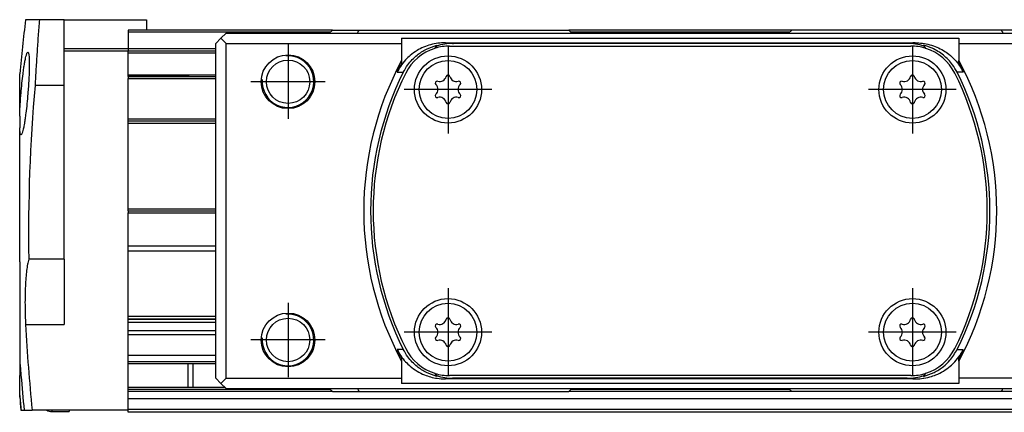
# Model space of a CAD drawing. Header units: millimetres. Extents: x -285 to 2170, y -280 to 203.
# Tile 17 of 32: x 446 to 541, y 83 to 121. Entities that reach past the tile are written whole.
import ezdxf

# ---------------------------------------------------------------- set-up
doc = ezdxf.new("R2010")
doc.units = ezdxf.units.MM
doc.linetypes.add('DOT_CENTER', pattern=[14, 12, -1, 0, -1])
doc.layers.add('1', color=7, linetype='Continuous')

# ---------------------------------------------------------------- blocks, each defined once
blk = doc.blocks.new('REGLA__10', base_point=(445.6, 83.406))
at = {"color": 7, "linetype": 'Continuous'}
for p, q in [((447.504, 121.406), (446.171, 121.406)), ((449.9, 121.406), (447.504, 121.406)), ((449.9, 121.406), (457.9, 121.406)), ((449.9, 118.606), (449.9, 121.406)), ((457.9, 121.406), (457.9, 120.406)), ((457.9, 120.406), (456.1, 120.406)), ((456.1, 120.406), (456.1, 120.206)), ((456.1, 120.206), (456.1, 118.606)), ((475.9, 120.406), (457.9, 120.406)), ((475.9, 120.406), (478.508, 120.406)), ((478.508, 120.406), (486.15, 120.406)), ((486.15, 120.406), (493.049, 120.406)), ((493.049, 120.406), (498.8, 120.406)), ((520.4, 120.406), (498.8, 120.406)), ((526.151, 120.406), (520.4, 120.406)), ((533.05, 120.406), (526.151, 120.406)), ((540.692, 120.406), (533.05, 120.406)), ((543.3, 120.406), (540.692, 120.406)), ((449.9, 118.406), (449.9, 118.606)), ((449.9, 115.044), (449.9, 118.406)), ((449.9, 118.406), (456.1, 118.406)), ((456.1, 118.606), (456.1, 118.406)), ((456.1, 118.406), (464.6, 118.406)), ((456.1, 118.206), (456.1, 118.406)), ((456.1, 116.085), (456.1, 118.206)), ((445.6, 112.068), (445.6, 116.182)), ((456.1, 116.006), (456.1, 116.085)), ((456.1, 115.907), (456.1, 116.006)), ((456.1, 115.907), (456.1, 115.707)), ((456.1, 115.907), (464.6, 115.907)), ((456.1, 111.808), (456.1, 115.707)), ((449.9, 115.044), (447.087, 115.044)), ((449.9, 98.217), (449.9, 115.044)), ((445.6, 112.068), (445.6, 110.947)), ((456.1, 111.608), (456.1, 111.808)), ((445.6, 103.083), (445.6, 110.947)), ((456.1, 111.408), (456.1, 111.608)), ((456.1, 111.608), (464.6, 111.608)), ((456.1, 103.108), (456.1, 111.408)), ((456.1, 102.908), (456.1, 103.108)), ((456.1, 102.908), (456.1, 102.708)), ((456.1, 102.908), (464.6, 102.908)), ((456.1, 99.486), (456.1, 102.708)), ((456.1, 98.986), (456.1, 99.486)), ((464.6, 98.986), (456.1, 98.986)), ((456.1, 92.686), (456.1, 98.986)), ((445.6, 97.983), (445.6, 88.396)), ((449.9, 98.217), (446.47, 98.217)), ((449.9, 98.217), (449.9, 91.893)), ((464.6, 92.686), (456.1, 92.686)), ((456.1, 92.465), (456.1, 92.686)), ((456.1, 92.465), (464.6, 92.465)), ((456.1, 92.428), (456.1, 92.465)), ((456.1, 92.428), (464.6, 92.428)), ((456.1, 92.092), (456.1, 92.428)), ((464.6, 92.092), (456.1, 92.092)), ((456.1, 91.304), (456.1, 92.092)), ((456.1, 90.914), (456.1, 91.304)), ((464.6, 91.304), (456.1, 91.304)), ((464.6, 90.914), (456.1, 90.914)), ((456.1, 88.909), (456.1, 90.914)), ((464.6, 88.909), (456.1, 88.909)), ((456.1, 88.333), (456.1, 88.909)), ((445.6, 88.396), (445.6, 86.983)), ((456.1, 88.133), (456.1, 88.333)), ((456.1, 85.833), (456.1, 88.133)), ((456.1, 88.133), (461.9, 88.133)), ((461.9, 88.133), (464.6, 88.133)), ((445.6, 85.03), (445.6, 86.983)), ((445.6, 84.883), (445.6, 85.03)), ((456.1, 85.633), (456.1, 85.833)), ((456.1, 85.833), (461.9, 85.833)), ((456.1, 85.423), (456.1, 85.633)), ((456.1, 84.706), (456.1, 85.423)), ((475.883, 85.423), (456.1, 85.423)), ((461.9, 85.833), (465.473, 85.833)), ((520.383, 85.423), (498.817, 85.423)), ((456.1, 83.706), (456.1, 84.706)), ((2096.1, 84.706), (456.1, 84.706)), ((445.724, 83.606), (445.738, 83.606)), ((445.738, 83.606), (446.032, 83.606)), ((446.032, 83.606), (446.81, 83.606)), ((450.4, 83.606), (446.81, 83.606)), ((448.7, 83.483), (450.4, 83.483)), ((456.1, 83.606), (450.4, 83.606)), ((456.1, 83.606), (456.1, 83.706)), ((456.1, 83.706), (2096.1, 83.706)), ((456.1, 83.406), (456.1, 83.606)), ((2096.1, 83.406), (456.1, 83.406))]:
    blk.add_line(p, q, dxfattribs=at)
at = {"color": 3, "linetype": 'Continuous'}
for p, q in [((475.7, 120.206), (456.1, 120.206)), ((520.2, 120.206), (499, 120.206)), ((449.9, 118.606), (456.1, 118.606)), ((456.1, 118.606), (464.6, 118.606)), ((456.1, 118.206), (464.6, 118.206)), ((456.1, 116.085), (464.6, 116.085)), ((456.1, 115.707), (464.6, 115.707)), ((456.1, 111.808), (464.6, 111.808)), ((456.1, 111.408), (464.6, 111.408)), ((456.1, 103.108), (464.6, 103.108)), ((456.1, 102.708), (464.6, 102.708)), ((464.6, 99.486), (456.1, 99.486)), ((446.173, 91.893), (449.9, 91.893)), ((456.1, 88.333), (464.6, 88.333)), ((445.724, 86.983), (445.6, 86.983)), ((456.1, 85.633), (475.673, 85.633)), ((499.027, 85.633), (520.173, 85.633))]:
    blk.add_line(p, q, dxfattribs=at)
at = {"color": 7, "linetype": 'Continuous'}
for centre, radius, start, end in [((612.87, 100.533), 168, 172.86276, 174.65504), ((612.87, 100.533), 166.416, 174.9974, 180.79725), ((612.87, 100.533), 166.92, 182.96706, 185.82009), ((612.87, 100.533), 167.694, 184.63446, 185.79316), ((612.87, 100.533), 167.986, 185.29516, 185.78303), ((612.87, 100.533), 168, 185.34496, 185.78256), ((448.7, 84.483), 1, 241.30464, 270)]:
    blk.add_arc(centre, radius, start, end, dxfattribs=at)
for points, knots in [([(447.504, 121.406), (447.464, 120.883), (447.384, 119.832), (447.277, 118.248), (447.176, 116.65), (447.117, 115.581), (447.087, 115.044)], [0, 0, 0, 0, 1.573379, 3.162612, 4.762655, 6.375496, 6.375496, 6.375496, 6.375496]), ([(445.6, 112.068), (445.604, 112.199), (445.612, 112.45), (445.628, 112.802), (445.65, 113.213), (445.681, 113.698), (445.736, 114.407), (445.812, 115.231), (445.904, 116.044), (445.992, 116.693), (446.068, 117.172), (446.136, 117.545), (446.196, 117.808), (446.238, 117.972), (446.282, 118.1), (446.312, 118.208), (446.37, 118.248), (446.389, 118.261)], [0, 0, 0, 0, 0.394445, 0.753165, 1.057511, 1.627833, 2.210754, 3.190073, 4.111685, 4.666496, 5.154681, 5.566657, 5.800469, 5.965069, 6.073454, 6.212516, 6.279723, 6.279723, 6.279723, 6.279723]), ([(446.389, 118.261), (446.408, 118.244), (446.458, 118.198), (446.477, 118.04), (446.508, 117.835), (446.522, 117.526), (446.531, 117.144), (446.526, 116.666), (446.513, 116.231), (446.496, 115.816), (446.474, 115.403), (446.44, 114.864), (446.385, 114.141), (446.307, 113.294), (446.214, 112.481), (446.129, 111.853), (446.063, 111.432), (446.011, 111.136), (445.963, 110.896), (445.915, 110.671), (445.852, 110.472), (445.807, 110.321), (445.751, 110.278), (445.73, 110.261)], [0, 0, 0, 0, 0.075522, 0.199481, 0.450489, 0.712699, 1.118765, 1.59959, 2.145955, 2.425405, 2.844008, 3.388126, 4.044199, 5.020426, 5.939409, 6.499059, 6.921917, 7.218226, 7.398074, 7.657369, 7.906456, 8.033215, 8.112646, 8.112646, 8.112646, 8.112646]), ([(461.9, 115.907), (461.9, 115.924), (461.9, 115.952), (461.9, 115.985), (461.9, 116), (461.9, 116.006)], [0, 0, 0, 0, 0.05175453, 0.0826071, 0.09845158, 0.09845158, 0.09845158, 0.09845158]), ([(462.005, 115.907), (462.002, 115.91), (461.996, 115.916), (461.983, 115.928), (461.966, 115.943), (461.945, 115.963), (461.923, 115.984), (461.907, 115.998), (461.9, 116.006)], [0, 0, 0, 0, 0.0122807, 0.025714, 0.0526396, 0.0814612, 0.1122812, 0.1443252, 0.1443252, 0.1443252, 0.1443252]), ([(445.73, 110.261), (445.711, 110.278), (445.661, 110.324), (445.642, 110.481), (445.611, 110.687), (445.604, 110.859), (445.6, 110.947)], [0, 0, 0, 0, 0.0752186, 0.1991429, 0.4498335, 0.7121371, 0.7121371, 0.7121371, 0.7121371]), ([(445.6, 100.533), (445.6, 100.728), (445.6, 101.053), (445.6, 101.501), (445.6, 101.907), (445.6, 102.305), (445.6, 102.642), (445.6, 102.859), (445.6, 102.985), (445.6, 103.05), (445.6, 103.083)], [0, 0, 0, 0, 0.585146, 0.975844, 1.343262, 1.803123, 2.170714, 2.355894, 2.452947, 2.55, 2.55, 2.55, 2.55]), ([(445.6, 97.983), (445.6, 98.015), (445.6, 98.08), (445.6, 98.223), (445.6, 98.439), (445.6, 98.753), (445.6, 99.134), (445.6, 99.54), (445.6, 100.012), (445.6, 100.337), (445.6, 100.533)], [0, 0, 0, 0, 0.097053, 0.194106, 0.429818, 0.746877, 1.133338, 1.574156, 1.96485, 2.55, 2.55, 2.55, 2.55]), ([(446.47, 98.217), (446.431, 98.056), (446.345, 97.699), (446.261, 97.101), (446.191, 96.402), (446.141, 95.575), (446.115, 94.712), (446.112, 93.75), (446.13, 92.829), (446.16, 92.18), (446.173, 91.893)], [0, 0, 0, 0, 0.495806, 1.101727, 1.8091, 2.60405, 3.586101, 4.39994, 5.487747, 6.35017, 6.35017, 6.35017, 6.35017]), ([(445.6, 88.396), (445.61, 88.291), (445.632, 88.059), (445.663, 87.708), (445.694, 87.343), (445.714, 87.103), (445.724, 86.983)], [0, 0, 0, 0, 0.316834, 0.697565, 1.056401, 1.418088, 1.418088, 1.418088, 1.418088]), ([(461.9, 88.133), (461.9, 88.033), (461.9, 87.851), (461.9, 87.569), (461.9, 87.286), (461.9, 86.997), (461.9, 86.694), (461.9, 86.411), (461.9, 86.116), (461.9, 85.933), (461.9, 85.833)], [0, 0, 0, 0, 0.30037, 0.54693, 0.844897, 1.15, 1.413877, 1.75307, 1.99963, 2.3, 2.3, 2.3, 2.3]), ([(462.4, 85.833), (462.4, 85.917), (462.4, 86.065), (462.4, 86.354), (462.4, 86.654), (462.4, 87.037), (462.4, 87.367), (462.4, 87.691), (462.4, 87.926), (462.4, 88.074), (462.4, 88.133)], [0, 0, 0, 0, 0.2512, 0.444061, 0.867079, 1.15, 1.595624, 1.855939, 2.122575, 2.3, 2.3, 2.3, 2.3]), ([(450.4, 83.606), (450.4, 83.588), (450.4, 83.558), (450.4, 83.521), (450.4, 83.498), (450.4, 83.488), (450.4, 83.483)], [0, 0, 0, 0, 0.053552, 0.0919753, 0.1087926, 0.1228149, 0.1228149, 0.1228149, 0.1228149])]:
    blk.add_open_spline(points, degree=3, knots=knots, dxfattribs=at)
blk.add_open_spline([(461.9, 116.006), (461.416, 116.006), (460.45, 116.006), (459, 116.006), (457.55, 116.006), (456.583, 116.006), (456.1, 116.006)], degree=3, dxfattribs=at)
at = {"color": 3, "linetype": 'Continuous'}
blk.add_open_spline([(448.7, 83.606), (448.7, 83.579), (448.7, 83.538), (448.7, 83.497), (448.7, 83.483)], degree=3, knots=[0, 0, 0, 0, 0.0822214, 0.1228149, 0.1228149, 0.1228149, 0.1228149], dxfattribs=at)
blk = doc.blocks.new('CABEZA__11', base_point=(464.6, 85.406))
at = {"color": 7, "linetype": 'Continuous'}
for p, q in [((475.9, 120.406), (475.6, 120.106)), ((475.9, 120.406), (478.508, 120.406)), ((478.508, 120.406), (486.15, 120.406)), ((486.15, 120.406), (493.049, 120.406)), ((493.049, 120.406), (498.8, 120.406)), ((498.8, 120.406), (499.1, 120.106)), ((520.1, 120.106), (520.4, 120.406)), ((526.151, 120.406), (520.4, 120.406)), ((533.05, 120.406), (526.151, 120.406)), ((540.692, 120.406), (533.05, 120.406)), ((543.3, 120.406), (540.692, 120.406)), ((543.3, 120.406), (543.6, 120.106)), ((465.1, 119.606), (464.6, 119.106)), ((465.1, 119.606), (465.6, 120.106)), ((465.1, 119.606), (465.6, 119.106)), ((465.6, 120.106), (475.6, 120.106)), ((475.6, 120.106), (478.309, 120.106)), ((478.309, 120.106), (499.1, 120.106)), ((482.6, 119.606), (536.6, 119.606)), ((482.6, 119.606), (482.6, 119.106)), ((499.1, 120.106), (520.1, 120.106)), ((520.1, 120.106), (540.891, 120.106)), ((536.6, 119.606), (536.6, 119.106)), ((540.891, 120.106), (543.6, 120.106)), ((543.6, 120.106), (553.6, 120.106)), ((553.6, 120.106), (554.1, 119.606)), ((554.1, 119.606), (553.6, 119.106)), ((554.6, 119.106), (554.1, 119.606)), ((464.6, 86.706), (464.6, 119.106)), ((465.6, 86.706), (465.6, 119.106)), ((465.6, 119.106), (482.6, 119.106)), ((482.6, 119.106), (482.6, 117.454)), ((486.844, 119.177), (532.356, 119.177)), ((487.249, 118.856), (531.951, 118.856)), ((531.582, 119.106), (487.619, 119.106)), ((536.6, 119.106), (553.6, 119.106)), ((536.6, 119.106), (536.6, 117.454)), ((553.6, 86.706), (553.6, 119.106)), ((554.6, 86.706), (554.6, 119.106)), ((482.6, 117.454), (482.6, 117.169)), ((536.6, 117.169), (536.6, 117.454)), ((482.6, 88.643), (482.6, 88.358)), ((482.6, 88.358), (482.6, 86.706)), ((536.6, 88.358), (536.6, 88.643)), ((536.6, 88.358), (536.6, 86.706)), ((531.951, 86.956), (487.249, 86.956)), ((464.6, 86.706), (465.1, 86.206)), ((465.6, 86.706), (465.1, 86.206)), ((465.6, 85.706), (465.1, 86.206)), ((465.6, 86.706), (482.6, 86.706)), ((482.6, 86.706), (482.6, 86.206)), ((536.6, 86.206), (482.6, 86.206)), ((532.356, 86.635), (486.844, 86.635)), ((531.582, 86.706), (487.619, 86.706)), ((553.6, 86.706), (536.6, 86.706)), ((536.6, 86.706), (536.6, 86.206)), ((553.6, 86.706), (554.1, 86.206)), ((553.6, 85.706), (554.1, 86.206)), ((554.1, 86.206), (554.6, 86.706)), ((465.6, 85.706), (475.6, 85.706)), ((475.9, 85.406), (475.6, 85.706)), ((475.6, 85.706), (478.309, 85.706)), ((475.9, 85.406), (478.508, 85.406)), ((478.309, 85.706), (499.1, 85.706)), ((478.508, 85.406), (498.8, 85.406)), ((498.8, 85.406), (499.1, 85.706)), ((499.1, 85.706), (520.1, 85.706)), ((520.1, 85.706), (540.891, 85.706)), ((520.1, 85.706), (520.4, 85.406)), ((540.692, 85.406), (520.4, 85.406)), ((543.3, 85.406), (540.692, 85.406)), ((540.891, 85.706), (543.6, 85.706)), ((543.3, 85.406), (543.6, 85.706)), ((543.6, 85.706), (553.6, 85.706))]:
    blk.add_line(p, q, dxfattribs=at)
for centre, radius in [((471.6, 115.406), 2.6), ((471.6, 115.406), 2.1), ((487.1, 114.656), 3.25), ((487.1, 114.656), 2.8), ((532.1, 114.656), 3.25), ((532.1, 114.656), 2.8), ((547.6, 115.406), 2.6), ((547.6, 115.406), 2.1), ((487.1, 91.156), 3.25), ((487.1, 91.156), 2.8), ((532.1, 91.156), 3.25), ((532.1, 91.156), 2.8), ((471.6, 90.406), 2.6), ((547.6, 90.406), 2.6), ((471.6, 90.406), 2.1), ((547.6, 90.406), 2.1)]:
    blk.add_circle(centre, radius, dxfattribs=at)
for centre, radius, start, end in [((487.249, 114.106), 4.75, 107.63707, 153.38458), ((509.6, 102.906), 28.518, 145.79252, 146.53276), ((487.249, 114.106), 4.75, 107.2861, 107.63707), ((487.249, 114.106), 4.75, 90, 107.2861), ((509.6, 102.906), 28.5, 145.98336, 146.48735), ((487.616, 113.735), 5.371, 89.97299, 107.76508), ((531.584, 113.735), 5.371, 72.23492, 90.02701), ((531.951, 114.106), 4.75, 72.7139, 90), ((509.6, 102.906), 28.518, 33.46724, 34.20748), ((509.6, 102.906), 28.5, 33.51265, 34.01664), ((531.951, 114.106), 4.75, 72.36293, 72.7139), ((531.951, 114.106), 4.75, 26.61542, 72.36293), ((509.6, 102.906), 30.67, 151.68374, 208.31626), ((509.6, 102.906), 30.67, 331.68374, 28.31626), ((509.6, 102.906), 30.536, 152.15387, 153.91569), ((509.6, 102.906), 30.536, 26.08431, 27.84613), ((509.6, 102.906), 30, 153.45031, 206.54969), ((509.6, 102.906), 29.75, 153.38458, 206.61542), ((486.05, 115.262), 0.188, 73.06431, 226.93569), ((486.292, 116.056), 0.642, 253.06431, 346.93569), ((487.1, 115.868), 0.188, 13.06431, 166.93569), ((487.908, 116.056), 0.642, 193.06431, 286.93569), ((488.15, 115.262), 0.188, 313.06431, 106.93569), ((531.05, 115.262), 0.188, 73.06431, 226.93569), ((531.292, 116.056), 0.642, 253.06431, 346.93569), ((532.1, 115.868), 0.188, 13.06431, 166.93569), ((532.908, 116.056), 0.642, 193.06431, 286.93569), ((533.15, 115.262), 0.188, 313.06431, 106.93569), ((509.6, 102.906), 29.75, 333.38458, 26.61542), ((509.6, 102.906), 30, 333.45031, 26.54969), ((485.483, 114.656), 0.642, 313.06431, 46.93569), ((488.717, 114.656), 0.642, 133.06431, 226.93569), ((530.483, 114.656), 0.642, 313.06431, 46.93569), ((533.717, 114.656), 0.642, 133.06431, 226.93569), ((486.05, 114.05), 0.188, 133.06431, 286.93569), ((486.292, 113.256), 0.642, 13.06431, 106.93569), ((487.908, 113.256), 0.642, 73.06431, 166.93569), ((488.15, 114.05), 0.188, 253.06431, 46.93569), ((531.05, 114.05), 0.188, 133.06431, 286.93569), ((531.292, 113.256), 0.642, 13.06431, 106.93569), ((532.908, 113.256), 0.642, 73.06431, 166.93569), ((533.15, 114.05), 0.188, 253.06431, 46.93569), ((487.1, 113.444), 0.188, 193.06431, 346.93569), ((532.1, 113.444), 0.188, 193.06431, 346.93569), ((487.1, 92.368), 0.188, 13.06431, 166.93569), ((532.1, 92.368), 0.188, 13.06431, 166.93569), ((486.05, 91.762), 0.188, 73.06431, 226.93569), ((485.483, 91.156), 0.642, 313.06431, 46.93569), ((486.292, 92.556), 0.642, 253.06431, 346.93569), ((487.908, 92.556), 0.642, 193.06431, 286.93569), ((488.717, 91.156), 0.642, 133.06431, 226.93569), ((488.15, 91.762), 0.188, 313.06431, 106.93569), ((531.05, 91.762), 0.188, 73.06431, 226.93569), ((530.483, 91.156), 0.642, 313.06431, 46.93569), ((531.292, 92.556), 0.642, 253.06431, 346.93569), ((532.908, 92.556), 0.642, 193.06431, 286.93569), ((533.717, 91.156), 0.642, 133.06431, 226.93569), ((533.15, 91.762), 0.188, 313.06431, 106.93569), ((486.05, 90.55), 0.188, 133.06431, 286.93569), ((488.15, 90.55), 0.188, 253.06431, 46.93569), ((531.05, 90.55), 0.188, 133.06431, 286.93569), ((533.15, 90.55), 0.188, 253.06431, 46.93569), ((486.292, 89.756), 0.642, 13.06431, 106.93569), ((487.1, 89.944), 0.188, 193.06431, 346.93569), ((487.908, 89.756), 0.642, 73.06431, 166.93569), ((531.292, 89.756), 0.642, 13.06431, 106.93569), ((532.1, 89.944), 0.188, 193.06431, 346.93569), ((532.908, 89.756), 0.642, 73.06431, 166.93569), ((509.6, 102.906), 30.536, 206.08431, 207.84613), ((487.249, 91.706), 4.75, 206.61542, 252.36293), ((531.951, 91.706), 4.75, 287.63707, 333.38458), ((509.6, 102.906), 30.536, 332.15387, 333.91569), ((487.249, 91.706), 4.75, 252.36293, 252.7139), ((509.6, 102.906), 28.518, 213.46724, 214.20748), ((487.249, 91.706), 4.75, 252.7139, 270), ((509.6, 102.906), 28.5, 213.51265, 214.01664), ((487.616, 92.077), 5.371, 252.23492, 270.02701), ((531.584, 92.077), 5.371, 269.97299, 287.76508), ((531.951, 91.706), 4.75, 270, 287.2861), ((509.6, 102.906), 28.518, 325.79252, 326.53276), ((509.6, 102.906), 28.5, 325.98336, 326.48735), ((531.951, 91.706), 4.75, 287.2861, 287.63707)]:
    blk.add_arc(centre, radius, start, end, dxfattribs=at)
for points, knots in [([(478.309, 120.106), (478.326, 120.131), (478.359, 120.181), (478.409, 120.256), (478.459, 120.331), (478.492, 120.381), (478.508, 120.406)], [0, 0, 0, 0, 0.0900938, 0.1799882, 0.2701959, 0.3600539, 0.3600539, 0.3600539, 0.3600539]), ([(540.692, 120.406), (540.708, 120.381), (540.742, 120.331), (540.791, 120.256), (540.841, 120.181), (540.874, 120.131), (540.891, 120.106)], [0, 0, 0, 0, 0.0899102, 0.1800615, 0.2700951, 0.3600539, 0.3600539, 0.3600539, 0.3600539]), ([(486.844, 119.177), (486.604, 119.167), (486.123, 119.149), (485.415, 118.999), (484.733, 118.763), (484.064, 118.42), (483.475, 118), (482.933, 117.481), (482.5, 116.939), (482.273, 116.517), (482.174, 116.332)], [0, 0, 0, 0, 0.721506, 1.441287, 2.162061, 2.879512, 3.691363, 4.319245, 5.13035, 5.756611, 5.756611, 5.756611, 5.756611]), ([(482.764, 116.315), (482.905, 116.566), (483.259, 117.189), (484.026, 117.96), (484.99, 118.597), (485.672, 118.824), (486.015, 118.939)], [0, 0, 0, 0, 0.860877, 2.145341, 3.216682, 4.296034, 4.296034, 4.296034, 4.296034]), ([(485.977, 118.85), (485.981, 118.858), (485.987, 118.873), (485.997, 118.896), (486.006, 118.918), (486.012, 118.932), (486.015, 118.939)], [0, 0, 0, 0, 0.02562176, 0.0505661, 0.07396976, 0.09671259, 0.09671259, 0.09671259, 0.09671259]), ([(532.356, 119.177), (532.596, 119.167), (533.077, 119.149), (533.785, 118.999), (534.467, 118.763), (535.083, 118.447), (535.677, 118.039), (536.208, 117.548), (536.682, 116.965), (536.911, 116.543), (537.026, 116.332)], [0, 0, 0, 0, 0.721506, 1.441287, 2.162061, 2.879512, 3.511329, 4.31924, 5.039673, 5.756664, 5.756664, 5.756664, 5.756664]), ([(533.223, 118.85), (533.219, 118.858), (533.213, 118.873), (533.203, 118.896), (533.194, 118.918), (533.188, 118.932), (533.185, 118.939)], [0, 0, 0, 0, 0.02562179, 0.0505661, 0.07396974, 0.09671259, 0.09671259, 0.09671259, 0.09671259]), ([(536.436, 116.315), (536.295, 116.566), (535.941, 117.189), (535.126, 118.009), (534.147, 118.629), (533.463, 118.849), (533.185, 118.939)], [0, 0, 0, 0, 0.860877, 2.145341, 3.42116, 4.295604, 4.295604, 4.295604, 4.295604]), ([(482.174, 89.48), (482.289, 89.269), (482.518, 88.847), (482.955, 88.31), (483.476, 87.812), (484.088, 87.375), (484.761, 87.037), (485.416, 86.816), (486.093, 86.667), (486.574, 86.647), (486.844, 86.635)], [0, 0, 0, 0, 0.717011, 1.437465, 2.06534, 2.877178, 3.683422, 4.315341, 4.946435, 5.756568, 5.756568, 5.756568, 5.756568]), ([(486.015, 86.873), (485.672, 86.988), (484.99, 87.215), (484.026, 87.852), (483.259, 88.623), (482.905, 89.246), (482.764, 89.497)], [0, 0, 0, 0, 1.079352, 2.150692, 3.435156, 4.296034, 4.296034, 4.296034, 4.296034]), ([(532.356, 86.635), (532.567, 86.643), (533.047, 86.659), (533.728, 86.797), (534.439, 87.037), (535.112, 87.375), (535.724, 87.812), (536.267, 88.331), (536.7, 88.873), (536.927, 89.295), (537.026, 89.48)], [0, 0, 0, 0, 0.632938, 1.441226, 2.073144, 2.879388, 3.691226, 4.319101, 5.130232, 5.756507, 5.756507, 5.756507, 5.756507]), ([(533.185, 86.873), (533.528, 86.987), (534.21, 87.215), (535.058, 87.776), (535.849, 88.511), (536.217, 89.129), (536.436, 89.497)], [0, 0, 0, 0, 1.079352, 2.150692, 3.020148, 4.296, 4.296, 4.296, 4.296]), ([(486.015, 86.873), (486.012, 86.88), (486.006, 86.894), (485.997, 86.916), (485.987, 86.939), (485.981, 86.954), (485.977, 86.962)], [0, 0, 0, 0, 0.02274283, 0.04614649, 0.0710908, 0.09671259, 0.09671259, 0.09671259, 0.09671259]), ([(533.185, 86.873), (533.188, 86.88), (533.194, 86.894), (533.203, 86.916), (533.213, 86.939), (533.219, 86.954), (533.223, 86.962)], [0, 0, 0, 0, 0.02274284, 0.04614649, 0.0710908, 0.09671259, 0.09671259, 0.09671259, 0.09671259]), ([(478.309, 85.706), (478.326, 85.681), (478.359, 85.631), (478.409, 85.556), (478.458, 85.481), (478.492, 85.431), (478.508, 85.406)], [0, 0, 0, 0, 0.0900958, 0.1799923, 0.2700402, 0.3600539, 0.3600539, 0.3600539, 0.3600539]), ([(540.692, 85.406), (540.708, 85.431), (540.742, 85.481), (540.791, 85.556), (540.841, 85.631), (540.874, 85.681), (540.891, 85.706)], [0, 0, 0, 0, 0.0900139, 0.1800656, 0.2700491, 0.3600539, 0.3600539, 0.3600539, 0.3600539])]:
    blk.add_open_spline(points, degree=3, knots=knots, dxfattribs=at)
at = {"color": 3, "linetype": 'Continuous'}
for points, knots in [([(486.844, 119.177), (486.852, 119.176), (486.866, 119.175), (487.002, 119.162), (487.253, 119.139), (487.497, 119.117), (487.619, 119.106)], [0, 0, 0, 0, 0.0215592, 0.0431207, 0.409866, 0.7773381, 0.7773381, 0.7773381, 0.7773381]), ([(532.356, 119.177), (532.348, 119.176), (532.334, 119.175), (532.198, 119.162), (531.947, 119.139), (531.703, 119.117), (531.582, 119.106)], [0, 0, 0, 0, 0.0215592, 0.0431207, 0.409866, 0.7773381, 0.7773381, 0.7773381, 0.7773381]), ([(482.174, 116.332), (482.199, 116.332), (482.248, 116.33), (482.321, 116.328), (482.395, 116.326), (482.469, 116.324), (482.542, 116.321), (482.616, 116.319), (482.69, 116.317), (482.739, 116.316), (482.764, 116.315)], [0, 0, 0, 0, 0.0735518, 0.1471451, 0.2207803, 0.2944578, 0.3681783, 0.4419418, 0.5157486, 0.589599, 0.589599, 0.589599, 0.589599]), ([(537.026, 116.332), (537.001, 116.332), (536.952, 116.33), (536.879, 116.328), (536.805, 116.326), (536.731, 116.324), (536.658, 116.321), (536.584, 116.319), (536.51, 116.317), (536.461, 116.316), (536.436, 116.315)], [0, 0, 0, 0, 0.0735518, 0.1471451, 0.2207803, 0.2944578, 0.3681783, 0.4419418, 0.5157486, 0.589599, 0.589599, 0.589599, 0.589599]), ([(482.764, 89.497), (482.739, 89.496), (482.69, 89.495), (482.616, 89.493), (482.542, 89.491), (482.469, 89.488), (482.395, 89.486), (482.321, 89.484), (482.248, 89.482), (482.199, 89.48), (482.174, 89.48)], [0, 0, 0, 0, 0.0738504, 0.1476572, 0.2214208, 0.2951412, 0.3688188, 0.4424539, 0.5160472, 0.589599, 0.589599, 0.589599, 0.589599]), ([(536.436, 89.497), (536.461, 89.496), (536.51, 89.495), (536.584, 89.493), (536.658, 89.491), (536.731, 89.488), (536.805, 89.486), (536.879, 89.484), (536.952, 89.482), (537.001, 89.48), (537.026, 89.48)], [0, 0, 0, 0, 0.0738504, 0.1476572, 0.2214208, 0.2951412, 0.3688188, 0.4424539, 0.5160472, 0.589599, 0.589599, 0.589599, 0.589599]), ([(487.619, 86.706), (487.497, 86.695), (487.253, 86.673), (487.002, 86.65), (486.866, 86.637), (486.852, 86.636), (486.844, 86.635)], [0, 0, 0, 0, 0.3674718, 0.7342167, 0.7557786, 0.7773381, 0.7773381, 0.7773381, 0.7773381]), ([(531.582, 86.706), (531.703, 86.695), (531.947, 86.673), (532.198, 86.65), (532.334, 86.637), (532.348, 86.636), (532.356, 86.635)], [0, 0, 0, 0, 0.3674718, 0.7342167, 0.7557786, 0.7773381, 0.7773381, 0.7773381, 0.7773381])]:
    blk.add_open_spline(points, degree=3, knots=knots, dxfattribs=at)
at = {"layer": '1', "color": 2, "linetype": 'DOT_CENTER'}
for p, q in [((471.6, 119.006), (471.6, 111.806)), ((487.1, 118.906), (487.1, 110.406)), ((532.1, 118.906), (532.1, 110.406)), ((547.6, 119.006), (547.6, 111.806)), ((475.2, 115.406), (468, 115.406)), ((491.35, 114.656), (482.85, 114.656)), ((536.35, 114.656), (527.85, 114.656)), ((551.2, 115.406), (544, 115.406)), ((487.1, 95.406), (487.1, 86.906)), ((532.1, 95.406), (532.1, 86.906)), ((471.6, 94.006), (471.6, 86.806)), ((547.6, 94.006), (547.6, 86.806)), ((491.35, 91.156), (482.85, 91.156)), ((536.35, 91.156), (527.85, 91.156)), ((475.2, 90.406), (468, 90.406)), ((551.2, 90.406), (544, 90.406))]:
    blk.add_line(p, q, dxfattribs=at)
at = {"layer": '1', "color": 30, "linetype": 'Continuous'}
for centre in [(471.6, 115.406), (547.6, 115.406), (471.6, 90.406), (547.6, 90.406)]:
    blk.add_arc(centre, 2.5, 175, 95, dxfattribs=at)
blk = doc.blocks.new('Regla_G2_cm1540__12', base_point=(445.6, 83.406))
for name, p in [('REGLA__10', (445.6, 83.406)), ('CABEZA__11', (464.6, 85.406))]:
    blk.add_blockref(name, p)
blk = doc.blocks.new('E1', base_point=(626, 100.948))
blk.add_blockref('Regla_G2_cm1540__12', (445.6, 83.406))

msp = doc.modelspace()

# ---------------------------------------------------------------- block references
msp.add_blockref('E1', (626, 100.948))

doc.saveas('drawing.dxf')
